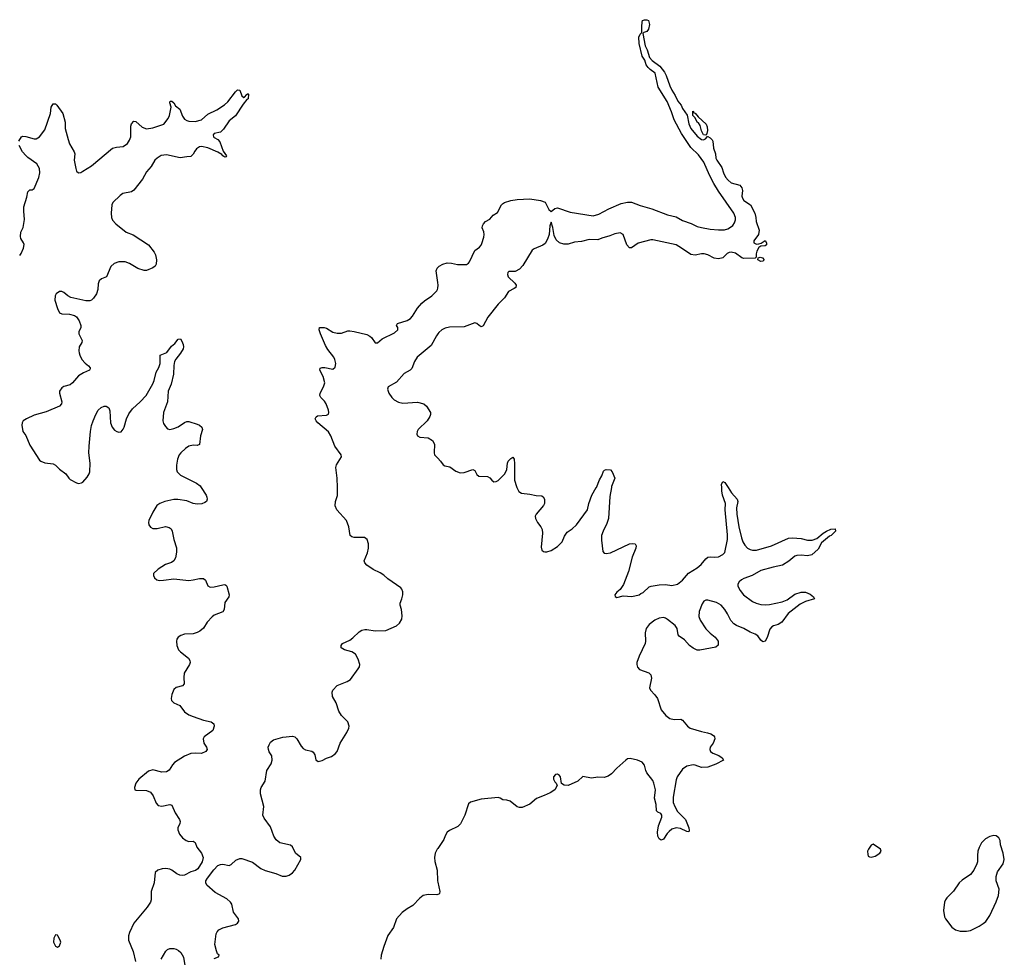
# Model space of a CAD drawing. Header units: inches. Extents: x 1682510 to 1839368, y 640758 to 791543.
# Tile 158 of 186: x 1806053 to 1815348, y 715568 to 724415. Entities that reach past the tile are written whole.
import ezdxf

# ---------------------------------------------------------------- set-up
doc = ezdxf.new("R2010")
doc.units = ezdxf.units.IN
doc.header["$MEASUREMENT"] = 0
for name, color, linetype in [('B8701', 7, 'Continuous'), ('B8702', 7, 'Continuous'), ('B8711', 7, 'Continuous'), ('B8712', 7, 'Continuous')]:
    doc.layers.add(name, color=color, linetype=linetype)

msp = doc.modelspace()

# ---------------------------------------------------------------- linework, layer by layer
at = {"layer": 'B8701', "color": 6, "elevation": 500}
for points in [[(1807768, 720000), (1807812.4, 719930), (1807821.6, 719910), (1807823.8, 719890), (1807816.3, 719870), (1807799.9, 719860.1), (1807771.8, 719848.2), (1807730, 719842.9), (1807690, 719849), (1807630, 719874.8), (1807547.8, 719887.8), (1807510, 719887.9), (1807424.9, 719870), (1807375.3, 719850), (1807347, 719830), (1807310, 719769.6), (1807272.9, 719690), (1807269, 719670), (1807272, 719650), (1807288.4, 719628.4), (1807310, 719614.9), (1807350, 719614), (1807430, 719632.2), (1807464.7, 719624.7), (1807484.4, 719610), (1807494, 719590), (1807508.9, 719510), (1807532.8, 719432.8), (1807534.3, 719390), (1807523, 719337), (1807508, 719310), (1807487, 719293), (1807430, 719274.8), (1807360.4, 719230), (1807315.5, 719190), (1807315.5, 719170), (1807326, 719150), (1807348.4, 719130), (1807370, 719124.5), (1807410, 719126), (1807510, 719140.5), (1807650, 719125.1), (1807691, 719129), (1807750, 719142.3), (1807790, 719141.7), (1807806.5, 719126.5), (1807830, 719072.4), (1807850, 719061.6), (1807890, 719063.9), (1807970, 719083.5), (1807990, 719084.9), (1807999.6, 719079.6), (1808009.3, 719069.3), (1808029.3, 718990), (1808027.3, 718970), (1807990, 718915.6), (1807982.3, 718850), (1807970, 718827.8), (1807890, 718795.2), (1807870, 718780.3), (1807824.4, 718730), (1807787.2, 718672.8), (1807754.6, 718645.4), (1807730, 718632.4), (1807690, 718620.2), (1807610, 718615.9), (1807574.6, 718605.4), (1807550, 718589.7), (1807536.1, 718570), (1807532.2, 718550), (1807537.1, 718510), (1807552.3, 718470), (1807570.2, 718450), (1807646.8, 718390), (1807659.5, 718370), (1807662, 718350), (1807655.6, 718330), (1807607.5, 718250), (1807601.6, 718210), (1807606, 718150), (1807590, 718128.6), (1807530, 718113), (1807510, 718094.4), (1807489.5, 718049.5), (1807484.4, 718010), (1807487.3, 717990), (1807508.8, 717970), (1807564.4, 717944.4), (1807610, 717884.5), (1807650, 717857.5), (1807690, 717839), (1807790, 717805.9), (1807860.7, 717790), (1807886.4, 717770), (1807890.3, 717750), (1807876.1, 717710), (1807794.9, 717650), (1807785.4, 717630), (1807791.7, 717590), (1807817.1, 717550), (1807822, 717530), (1807809.2, 717510), (1807770, 717491.6), (1807710, 717494.6), (1807670, 717490.9), (1807610, 717466.9), (1807514.7, 717405.3), (1807495.3, 717384.7), (1807464.8, 717335.2), (1807440.8, 717319.2), (1807396.1, 717316.1), (1807310, 717336.5), (1807270, 717326.2), (1807178, 717250), (1807150.9, 717210), (1807136.5, 717170), (1807140.5, 717150), (1807150, 717144.9), (1807250, 717141.5), (1807287, 717127), (1807313.4, 717093.4), (1807341.5, 717021.5), (1807362.2, 717002.2), (1807395.2, 716995.2), (1807470, 717011.4), (1807490, 717002.6), (1807522.4, 716930), (1807561.9, 716870), (1807568.2, 716850), (1807565, 716830), (1807547.5, 716790), (1807547.5, 716770), (1807562, 716730), (1807590, 716694.7), (1807625.3, 716670), (1807650, 716662.6), (1807690, 716662.7), (1807710, 716652.6), (1807727.1, 716607.1), (1807770.2, 716550), (1807785.8, 716510), (1807776.2, 716470), (1807736.5, 716403.5), (1807712.8, 716387.2), (1807670, 716373.5), (1807610, 716344.1), (1807590, 716340.8), (1807563.8, 716343.8), (1807536.7, 716356.7), (1807490, 716390.7), (1807470, 716400.3), (1807432.4, 716407.6), (1807397, 716403), (1807357.3, 716390), (1807332.8, 716367.2), (1807322.8, 716270), (1807294.9, 716190), (1807294, 716110), (1807287.8, 716090), (1807257.8, 716042.2), (1807130.3, 715890), (1807090, 715802.9), (1807079.3, 715770), (1807079.7, 715730), (1807123.4, 715623.4), (1807147.8, 715530)], [(1807890, 715556), (1807930, 715574), (1807935.3, 715590), (1807922, 715602), (1807910, 715628), (1807895.4, 715690), (1807908.6, 715788.6), (1807918.5, 715810), (1807932.5, 715827.5), (1807970, 715845.8), (1808090, 715879.3), (1808109.2, 715890), (1808120.9, 715910), (1808118, 715930), (1808073, 715993), (1808055.6, 716070), (1808044.4, 716090), (1808010, 716121.5), (1807900.2, 716180.2), (1807821.5, 716250), (1807810.9, 716270), (1807811.9, 716290), (1807825.6, 716314.4), (1807885, 716395), (1807925.4, 716434.6), (1807950, 716445), (1807970, 716446.7), (1808030, 716434.4), (1808050, 716445.5), (1808093.9, 716486.1), (1808130, 716500.6), (1808150, 716500.2), (1808250, 716465.8), (1808330, 716407.4), (1808370, 716386.3), (1808470, 716359.5), (1808530, 716334.3), (1808570, 716334.3), (1808597.8, 716342.2), (1808630, 716364.4), (1808651.5, 716390), (1808707, 716490), (1808706.6, 716510), (1808658.4, 716550), (1808630, 716609.3), (1808610, 716625.6), (1808510, 716649.7), (1808475.7, 716675.7), (1808452, 716712), (1808420.4, 716800.4), (1808359.8, 716879.8), (1808348.9, 716908.9), (1808359.3, 716990), (1808326.6, 717110), (1808328, 717150), (1808333.1, 717170), (1808370.9, 717230), (1808387.4, 717330), (1808427.5, 717392.5), (1808438, 717430), (1808432.5, 717470), (1808407.8, 717507.8), (1808401.3, 717530), (1808400.2, 717550), (1808407, 717573), (1808422.1, 717597.9), (1808450, 717620.8), (1808535.9, 717644.1), (1808630, 717655.2), (1808650, 717647.2), (1808670.4, 717630), (1808710, 717562), (1808730, 717539.3), (1808750, 717527), (1808810, 717513.1), (1808823, 717503), (1808838.6, 717478.6), (1808850.4, 717430.4), (1808870, 717417.1), (1808910, 717424.9), (1808950, 717446.5), (1808996.1, 717463.9), (1809031.9, 717488.1), (1809051.2, 717510), (1809078.3, 717590), (1809141.6, 717690), (1809162, 717730), (1809164.5, 717750), (1809151.6, 717790), (1809091.5, 717850), (1809066, 717890), (1809041.1, 717970), (1809006.8, 718030), (1809002.8, 718070), (1809010, 718090.3), (1809050, 718132.9), (1809146, 718170), (1809175.6, 718190), (1809249.6, 718290), (1809260.5, 718310), (1809264.2, 718330), (1809250, 718382.7), (1809223.6, 718430), (1809190, 718450.9), (1809119.3, 718470), (1809089.6, 718490), (1809087.3, 718510), (1809100.9, 718530), (1809170, 718562), (1809198.3, 718581.7), (1809259.6, 718640.4), (1809284.5, 718655.5), (1809310, 718662.7), (1809330, 718662.7), (1809410.2, 718650.2), (1809510, 718651.4), (1809610, 718696.5), (1809638.7, 718721.3), (1809661.8, 718758.2), (1809665.3, 718790), (1809657.7, 718850), (1809643.5, 718890), (1809643.5, 718910), (1809661.8, 718950), (1809668.7, 718990), (1809670, 719018), (1809661.8, 719041.8), (1809650, 719055.4), (1809530, 719139.1), (1809490, 719175.1), (1809456.5, 719196.5), (1809390, 719226.9), (1809329.6, 719270), (1809310, 719289.6), (1809306.6, 719310), (1809336.6, 719383.4), (1809346.2, 719430), (1809345.7, 719470), (1809333.3, 719510), (1809309.7, 719529.7), (1809210, 719531.1), (1809190, 719535.8), (1809173.3, 719550), (1809160.9, 719630), (1809137.7, 719690), (1809047, 719790), (1809030, 719828), (1809033.3, 719870), (1809053.6, 719926.4), (1809055, 719944.9), (1809053.1, 720000)], [(1810000, 716595.9), (1809995.9, 716590), (1809977, 716550), (1809969.6, 716510), (1809971.7, 716471.7), (1809995.2, 716390), (1809997, 716290), (1810000, 716276.2)], [(1810000, 716159.6), (1809990, 716156.6), (1809910, 716159.9), (1809863.1, 716150), (1809830, 716127.2), (1809763.6, 716056.4), (1809710, 716026), (1809663.4, 715990), (1809610.1, 715930), (1809581.9, 715850), (1809530, 715774), (1809489.4, 715670), (1809466, 715590), (1809462, 715550)], [(1807389.7, 715550), (1807433.1, 715626.9), (1807450, 715641.8), (1807469.9, 715650.1), (1807508.3, 715651.7), (1807530, 715645), (1807552.8, 715632.8), (1807573.6, 715613.6), (1807598.5, 715570), (1807611.8, 715491.8)]]:
    msp.add_lwpolyline(points, dxfattribs=at)
msp.add_lwpolyline([(1806390, 715779.3), (1806375.5, 715750), (1806373, 715710), (1806390, 715674.8), (1806410, 715664), (1806430, 715676), (1806440.7, 715710), (1806436.9, 715730), (1806414.5, 715770), (1806410, 715776)], close=True, dxfattribs=at)
at = {"layer": 'B8702', "color": 6, "elevation": 500}
for points in [[(1806045.6, 723270), (1806069.3, 723310), (1806083, 723317), (1806110, 723314.6), (1806190, 723290.3), (1806210, 723291.6), (1806241.3, 723310), (1806290, 723377.3), (1806344.2, 723530), (1806350, 723590.7), (1806370, 723623), (1806390, 723623), (1806403, 723610), (1806459.6, 723530), (1806482.4, 723450), (1806483.9, 723390), (1806510, 723284.9), (1806524.6, 723244.6), (1806569.1, 723170), (1806574.3, 723150), (1806567.2, 723090), (1806582.4, 723010), (1806590, 722986.8), (1806610, 722970.6), (1806630, 722974.4), (1806650, 722984.9), (1806730, 723035.2), (1806930, 723203.2), (1806966.2, 723213.9), (1807030, 723219.4), (1807070, 723248.3), (1807090, 723277.4), (1807103.4, 723310), (1807103.2, 723410), (1807110, 723433.7), (1807130, 723459), (1807150, 723455.5), (1807210, 723400.2), (1807250, 723386.3), (1807310, 723394.8), (1807413.3, 723430), (1807456, 723484), (1807467, 723510), (1807484.7, 723590), (1807469.7, 723630), (1807474, 723646), (1807490, 723647.7), (1807507.7, 723630), (1807523, 723603), (1807563.6, 723570), (1807590, 723503.8), (1807610, 723477), (1807630, 723464.6), (1807650, 723459), (1807710, 723456.3), (1807770, 723471.3), (1807830, 723523.9), (1807914.4, 723565.6), (1807987.4, 723612.6), (1808018, 723642), (1808090, 723735.3), (1808110, 723753), (1808130, 723751.3), (1808150, 723698), (1808170, 723681), (1808176.5, 723683.5), (1808198, 723710), (1808210, 723718), (1808214.4, 723714.4), (1808210.5, 723670), (1808198, 723662), (1808161.8, 723618.2), (1808091.3, 723508.7), (1808030, 723461.1), (1807977, 723383), (1807950, 723354.3), (1807890, 723341.5), (1807880.2, 723330), (1807883.9, 723310), (1807890, 723302.7), (1807924.7, 723284.7), (1807943.7, 723263.7), (1807974.4, 723174.4), (1808004.7, 723130), (1807999.8, 723120.2), (1807990, 723119), (1807970, 723129.4), (1807963.2, 723143.2), (1807925.2, 723165.2), (1807830, 723205.1), (1807770, 723220.4), (1807750, 723216.9), (1807723.2, 723196.8), (1807705.2, 723174.8), (1807690, 723145.6), (1807670, 723124.5), (1807630, 723122.9), (1807568.8, 723111.2), (1807439.6, 723139.6), (1807390, 723133.2), (1807350.3, 723110), (1807330, 723089.7), (1807293.2, 723030), (1807250, 722981), (1807211.6, 722910), (1807130, 722806.6), (1807108.3, 722791.7), (1807026, 722774), (1807002.6, 722757.4), (1806933.7, 722690), (1806924.4, 722670), (1806916.9, 722590), (1806918.9, 722550), (1806930, 722522.4), (1806959.6, 722490), (1807059.6, 722410), (1807125.4, 722385.4), (1807270.6, 722290), (1807322.5, 722222.5), (1807336.7, 722196.7), (1807346.4, 722150), (1807341.6, 722110), (1807332.4, 722090), (1807310, 722075.6), (1807250, 722047.8), (1807230, 722047.8), (1807170, 722067.3), (1807090, 722116.4), (1807050, 722132.3), (1806990, 722129.7), (1806945.7, 722114.3), (1806913.1, 722086.9), (1806872, 721988), (1806824.7, 721970), (1806802.8, 721950), (1806795.5, 721924.5), (1806791.8, 721870), (1806778.7, 721830), (1806750, 721787), (1806731.4, 721768.6), (1806716.9, 721763.1), (1806677.3, 721762.7), (1806535.1, 721795.1), (1806508.5, 721808.5), (1806470, 721841.6), (1806450, 721849.6), (1806430, 721849.6), (1806399.3, 721830), (1806387, 721810), (1806384.6, 721770), (1806409.1, 721689.1), (1806430, 721650.6), (1806450, 721640.3), (1806523.5, 721636.5), (1806570, 721624.7), (1806590.8, 721610.8), (1806615.6, 721575.6), (1806631, 721530), (1806631.9, 721510), (1806611.2, 721470), (1806610.6, 721450), (1806642.8, 721390), (1806638.9, 721370), (1806615.9, 721330), (1806610.9, 721290), (1806613.5, 721273.5), (1806619.7, 721250), (1806640.9, 721210), (1806670, 721176), (1806701.5, 721150), (1806718.9, 721130), (1806717.5, 721122.5), (1806714, 721110), (1806655.3, 721084.7), (1806610, 721054.2), (1806551.8, 720988.2), (1806530, 720971.3), (1806470, 720953.6), (1806450, 720940.9), (1806430.4, 720910), (1806428.9, 720890), (1806451.4, 720810), (1806446.7, 720790), (1806430.3, 720770), (1806304.9, 720715.1), (1806190, 720683.7), (1806116.4, 720650), (1806087.6, 720630), (1806076.5, 720610), (1806073.6, 720590), (1806082, 720530), (1806112, 720492), (1806150, 720402.4), (1806240.8, 720260.8), (1806253, 720250), (1806290, 720234.7), (1806370, 720223.2), (1806390, 720213.6), (1806430, 720175.2), (1806490, 720130.3), (1806516.5, 720090), (1806530, 720077.4), (1806590, 720045.4), (1806610, 720039.7), (1806635.9, 720044.1), (1806648.6, 720051.4), (1806690, 720100.4), (1806709.7, 720130), (1806716.5, 720150), (1806718.8, 720230), (1806706.2, 720330), (1806707.8, 720390), (1806722, 720530), (1806732.6, 720587.4), (1806746.1, 720630), (1806771.8, 720690), (1806794.9, 720730), (1806822.2, 720757.8), (1806850, 720767.5), (1806870, 720767.5), (1806894.3, 720754.3), (1806905.7, 720725.7), (1806910, 720611), (1806926.9, 720570), (1806950, 720543.7), (1806970, 720530.4), (1806990, 720523.8), (1807010, 720528.2), (1807030, 720550.5), (1807039.2, 720570), (1807060.3, 720650), (1807083.4, 720696.6), (1807117.8, 720742.2), (1807190, 720808.6), (1807246.2, 720870), (1807310, 720979.2), (1807322.5, 721010), (1807342.2, 721090), (1807366.2, 721133.9), (1807379.5, 721170), (1807378.5, 721250), (1807443.6, 721276.4), (1807485.2, 721334.8), (1807519, 721361), (1807550, 721400.4), (1807570, 721404.9), (1807582.6, 721382.6), (1807596.5, 721350), (1807599.7, 721330), (1807596.1, 721310), (1807571.1, 721270), (1807526.2, 721213.8), (1807515.9, 721190), (1807508.9, 721151.1), (1807504.2, 721070), (1807483.2, 720976.8), (1807455.4, 720910), (1807449.2, 720810), (1807412, 720710), (1807404.2, 720630), (1807410, 720606.7), (1807430, 720576), (1807450, 720555.6), (1807469.3, 720549.3), (1807510, 720557.3), (1807550, 720572.3), (1807610, 720616.1), (1807630, 720625.2), (1807650, 720624.6), (1807730, 720600.1), (1807750, 720589.6), (1807772.4, 720570), (1807778.9, 720550), (1807758.8, 720490), (1807752.3, 720407.7), (1807730, 720396.4), (1807690, 720399.5), (1807650, 720390.5), (1807619.2, 720370), (1807573.4, 720330), (1807557.6, 720310), (1807542.9, 720270), (1807532.4, 720212.4), (1807532.4, 720172.4), (1807538.5, 720150), (1807570, 720119.3), (1807722.5, 720042.5), (1807757.1, 720017.1), (1807768, 720000)], [(1806053.5, 722190), (1806067.2, 722210), (1806090, 722260.5), (1806094.3, 722294.3), (1806089.8, 722309.8), (1806065.6, 722350), (1806062, 722370), (1806064.4, 722410), (1806086.2, 722453.8), (1806098.4, 722530), (1806091.1, 722610), (1806092.6, 722650), (1806120.5, 722739.5), (1806130, 722790.5), (1806150, 722808.9), (1806170.8, 722809.2), (1806190, 722821.6), (1806233.3, 722926.7), (1806244.3, 722970), (1806239.8, 723010), (1806214.7, 723054.7), (1806130, 723114.8), (1806110, 723132.6), (1806081.4, 723170), (1806049.7, 723230)], [(1810000, 721936), (1809984.9, 722044.9), (1809993.4, 722070), (1810000, 722076.7)], [(1809053.1, 720000), (1809049.8, 720089.8), (1809036.4, 720190), (1809043.3, 720216.7), (1809091, 720290), (1809088, 720310), (1809027.8, 720390), (1808989.8, 720490), (1808970, 720525.1), (1808866.6, 720610), (1808851.2, 720630), (1808844, 720650), (1808851.2, 720668.8), (1808863.6, 720676.4), (1808950, 720685.3), (1808967.5, 720692.5), (1808972.4, 720707.6), (1808969.6, 720730.4), (1808946.6, 720790), (1808930, 720814.5), (1808894.8, 720850), (1808886.5, 720870), (1808889, 720890), (1808922.2, 720950), (1808932.7, 720990), (1808917.1, 721050), (1808886.2, 721110), (1808890, 721126.8), (1808907.4, 721132.6), (1808932.4, 721132.4), (1809010, 721118.9), (1809030, 721137.3), (1809037.7, 721170), (1809029.7, 721210), (1809019.7, 721230), (1808963.5, 721303.5), (1808941.1, 721341.1), (1808892.8, 721450), (1808881.5, 721490), (1808884, 721510), (1808928.9, 721511.1), (1808950, 721505.5), (1809008.1, 721468.1), (1809050, 721456.3), (1809090, 721457.2), (1809150, 721478.3), (1809170, 721479.6), (1809210, 721474.9), (1809330, 721443.6), (1809359.3, 721430), (1809375.3, 721415.3), (1809410, 721365.5), (1809430, 721368), (1809476.1, 721403.9), (1809590, 721460.5), (1809621.8, 721490), (1809622.2, 721510), (1809611.9, 721530), (1809619.7, 721550), (1809710, 721577.9), (1809743.2, 721596.8), (1809762.2, 721617.8), (1809810, 721693.7), (1809850, 721741.5), (1809875.8, 721764.1), (1809944.2, 721810), (1809990, 721856.5), (1809998.3, 721870), (1810000, 721882.7)], [(1810000, 721451.8), (1809986.5, 721433.5), (1809937.5, 721342.5), (1809804.6, 721230), (1809778.9, 721190), (1809755.6, 721124.4), (1809740.4, 721110), (1809683.4, 721076.6), (1809610, 720995.4), (1809531, 720950), (1809524.7, 720930), (1809531, 720909), (1809538, 720890), (1809566.4, 720850), (1809588.7, 720828.7), (1809630, 720805.8), (1809670, 720795.8), (1809810, 720806.6), (1809868.4, 720790), (1809893.4, 720770), (1809930.3, 720710), (1809931.4, 720690), (1809926.2, 720670), (1809898.4, 720630), (1809816.3, 720550), (1809806, 720530), (1809803.8, 720503.8), (1809809.5, 720489.5), (1809830, 720477.5), (1809910, 720471), (1809950, 720445.5), (1809968.7, 720410), (1809966, 720330), (1809969.1, 720310), (1810000, 720278.2)]]:
    msp.add_lwpolyline(points, dxfattribs=at)
at = {"layer": 'B8711', "color": 6, "elevation": 500}
for points in [[(1812741.3, 720000), (1812774.2, 719950), (1812826, 719890), (1812831.9, 719870), (1812820.1, 719810), (1812823.7, 719750), (1812841.3, 719630), (1812867.5, 719527.5), (1812879.8, 719490), (1812897.9, 719457.9), (1812924, 719430), (1812950, 719415.6), (1812970.2, 719410.2), (1813010, 719411), (1813149.6, 719450), (1813310, 719522.2), (1813350, 719525), (1813430, 719518.6), (1813490, 719503.9), (1813534.1, 719505.9), (1813578.9, 719521.1), (1813638.4, 719570), (1813670, 719590.3), (1813710, 719607.3), (1813751.3, 719611.3), (1813754.8, 719590), (1813714, 719550), (1813698.2, 719541.8), (1813621.7, 719478.3), (1813590, 719419.3), (1813530, 719367.3), (1813490, 719357.3), (1813430, 719364.4), (1813390, 719360.7), (1813370, 719352.1), (1813315.3, 719304.7), (1813253, 719267), (1813164.9, 719250), (1813050, 719219.6), (1812969.2, 719170.8), (1812890, 719143.5), (1812866, 719130), (1812843.6, 719110), (1812832.8, 719090), (1812832.8, 719070), (1812853.6, 719030), (1812886, 718990), (1812970, 718925.4), (1813006.4, 718910), (1813050, 718898.9), (1813090, 718895.1), (1813130, 718898.5), (1813250, 718921.5), (1813297.6, 718942.3), (1813370, 718994.8), (1813430, 719013.4), (1813470, 719012.8), (1813515.3, 718995.3), (1813546.7, 718970), (1813556.3, 718950), (1813470, 718925.5), (1813420.3, 718899.7), (1813306.9, 718813.1), (1813246.7, 718730), (1813214.3, 718710), (1813170, 718696.2), (1813153.7, 718686.3), (1813136.1, 718663.9), (1813110, 718584.5), (1813090, 718552), (1813070, 718545.6), (1813050, 718562), (1813020.3, 718600.3), (1812997.7, 718617.7), (1812950, 718636), (1812890, 718669.7), (1812819.5, 718699.5), (1812794.5, 718714.5), (1812766.2, 718746.2), (1812735.9, 718810), (1812710.7, 718850), (1812675.3, 718890), (1812630, 718915), (1812550, 718939.8), (1812530, 718939.8), (1812512.4, 718930), (1812494.8, 718905.2), (1812467.4, 718830), (1812464.7, 718784.7), (1812476, 718750), (1812530, 718667.4), (1812570, 718625.7), (1812617.1, 718590), (1812648, 718550), (1812647.7, 718512.3), (1812626.2, 718493.8), (1812475.1, 718464.9), (1812450, 718468), (1812410, 718484.7), (1812375.1, 718510), (1812330, 718563.1), (1812278.6, 718598.6), (1812270.6, 718610.6), (1812259.4, 718670), (1812240.3, 718700.3), (1812170, 718755.9), (1812150, 718769.2), (1812130, 718775.2), (1812090, 718768.1), (1812050, 718748.7), (1811995.9, 718710), (1811965.7, 718670), (1811956.6, 718630), (1811961, 718550), (1811956.5, 718530), (1811900.2, 718410), (1811879.7, 718350), (1811878, 718330), (1811885.1, 718305.1), (1811904, 718284), (1811993.8, 718253.8), (1812012.4, 718232.4), (1812016.3, 718203.7), (1811999.3, 718110), (1812008, 718090), (1812050, 718044.9), (1812073.1, 718010), (1812110, 717904), (1812152.2, 717850), (1812190, 717823.1), (1812230, 717811.5), (1812294.3, 717814.3), (1812310, 717806.7), (1812357.4, 717750), (1812383.8, 717730), (1812490, 717698.4), (1812546.8, 717686.8), (1812576.5, 717676.5), (1812601.7, 717661.7), (1812612.4, 717650), (1812615.3, 717630), (1812598.7, 717590), (1812572.4, 717550), (1812568.5, 717530), (1812574.4, 717510), (1812595.2, 717495.2), (1812653.8, 717473.8), (1812683.7, 717450), (1812696.3, 717430), (1812625.8, 717390), (1812550, 717361.8), (1812490, 717359.7), (1812430, 717381.8), (1812410, 717384.6), (1812349.6, 717370.4), (1812310, 717343.1), (1812258.9, 717270), (1812250, 717244.5), (1812221.9, 717078.1), (1812222.6, 717030), (1812236.8, 716990), (1812263, 716943), (1812337.1, 716870), (1812370.7, 716790), (1812374.5, 716765.5), (1812370, 716752.3), (1812350, 716755.3), (1812290, 716785.3), (1812250, 716790.8), (1812210, 716776.1), (1812184.6, 716755.4), (1812164.8, 716735.2), (1812130, 716683.1), (1812110, 716674.5), (1812090, 716686.6), (1812078.4, 716710), (1812072.7, 716750), (1812084.8, 716810), (1812114.4, 716890), (1812114.2, 716910), (1812104.7, 716924.8), (1812077.6, 716937.6), (1812064.4, 716950), (1812061.2, 717010), (1812045.3, 717070), (1812054.3, 717150), (1812041, 717210), (1812030, 717235.4), (1811974.7, 717310), (1811964.7, 717330), (1811950, 717382.7), (1811930, 717409.6), (1811884.5, 717430), (1811814.7, 717445.3), (1811790, 717440.4), (1811776.5, 717430), (1811690, 717353.3), (1811639.8, 717300.2), (1811610, 717277.4), (1811570, 717264.5), (1811510, 717268.4), (1811450, 717260.2), (1811370, 717275.1), (1811322.4, 717230), (1811230, 717189.8), (1811192.4, 717192.4), (1811166.8, 717206.8), (1811157.2, 717270), (1811150, 717282.4), (1811130, 717296), (1811110, 717294), (1811092.9, 717270), (1811092.9, 717250), (1811104.1, 717224.1), (1811118.8, 717210), (1811127.3, 717190), (1811104, 717150), (1811059.9, 717120.1), (1811005.7, 717094.3), (1810932.1, 717067.9), (1810870, 717012), (1810797.6, 716982.4), (1810770, 716980.8), (1810750, 716987.1), (1810682.8, 717042.8), (1810652.3, 717052.3), (1810614.6, 717054.6), (1810590, 717070.7), (1810570, 717076.3), (1810410, 717061.7), (1810310, 717033.5), (1810290, 717015.1), (1810256.8, 716910), (1810213.3, 716826.7), (1810190, 716803.1), (1810110, 716765.2), (1810090, 716750.4), (1810070, 716714.8), (1810058.6, 716681.4), (1810000, 716595.9)], [(1810747.7, 720000), (1810765.2, 719965.2), (1810790, 719946.7), (1810870, 719939.7), (1810930, 719927.1), (1810982, 719922), (1810994.7, 719914.7), (1811007.8, 719890), (1811007.1, 719850), (1810997.6, 719830), (1810929.1, 719750), (1810920.9, 719730), (1810922.3, 719710), (1810940.3, 719670), (1810972, 719630), (1810985.3, 719605.2), (1810987.4, 719570), (1810977.5, 719437.5), (1810982, 719410), (1810997.5, 719397.5), (1811010, 719393.4), (1811030, 719394.9), (1811070, 719407.2), (1811130, 719445.3), (1811174.3, 719490), (1811197.7, 719542.3), (1811221.5, 719578.5), (1811270, 719612.9), (1811310, 719649), (1811413.6, 719790), (1811425.1, 719850), (1811453.6, 719930), (1811495.9, 720000)], [(1811638.9, 720000), (1811623.7, 719916.3), (1811611, 719709), (1811597.5, 719662.5), (1811560.2, 719590), (1811546.2, 719550), (1811545, 719504.9), (1811557.1, 719397.1), (1811570, 719382), (1811590, 719377.1), (1811630, 719384.9), (1811810.3, 719470.3), (1811833.8, 719473.8), (1811862, 719470), (1811874, 719450), (1811870.5, 719430), (1811835.6, 719344.4), (1811800.3, 719210), (1811754, 719086), (1811721.1, 719038.9), (1811690, 719014.3), (1811670.7, 718990), (1811674.4, 718974.4), (1811690, 718964), (1811750, 718978), (1811831.3, 718971.3), (1811902, 718990), (1811917.5, 719002.5), (1811939, 719010), (1811995.1, 719064.9), (1812015.3, 719070), (1812090, 719083.9), (1812150, 719085), (1812210, 719078.1), (1812263, 719090), (1812310, 719127.6), (1812366, 719194), (1812450, 719244.5), (1812484.9, 719275.1), (1812530, 719327.2), (1812550, 719342.6), (1812570, 719347.5), (1812610, 719342.7), (1812650, 719348.5), (1812690, 719368.3), (1812710, 719387.7), (1812734.2, 719510), (1812735.2, 719555.2), (1812714.5, 719790), (1812715, 719850), (1812688.2, 719930), (1812681.3, 719970), (1812680.1, 720000)], [(1810000, 716276.2), (1810018.7, 716190), (1810017.3, 716170), (1810010, 716162.7), (1810000, 716159.6)]]:
    msp.add_lwpolyline(points, dxfattribs=at)
at = {"layer": 'B8711', "color": 6, "elevation": 600}
for points in [[(1815250, 716716.9), (1815210, 716707.8), (1815170, 716686), (1815132.4, 716650), (1815110, 716605.2), (1815099.5, 716570), (1815093.7, 716530), (1815093.7, 716470), (1815088.8, 716450), (1815060.3, 716390), (1815028.5, 716350), (1814950, 716294.8), (1814922.8, 716270), (1814867.9, 716192.1), (1814806.7, 716130), (1814792.2, 716110), (1814784.6, 716090), (1814774.3, 716010), (1814782.6, 715950), (1814792.2, 715930), (1814852.8, 715852.8), (1814887.9, 715827.9), (1814930, 715815.3), (1814990, 715814.6), (1815030, 715822.6), (1815110, 715861.6), (1815150, 715886), (1815172.9, 715907.1), (1815210, 715963.8), (1815270, 716090.4), (1815292.4, 716150), (1815298.6, 716210), (1815271.4, 716290), (1815270.8, 716330), (1815285, 716375), (1815338, 716450), (1815348, 716490), (1815338.3, 716550), (1815312.8, 716630), (1815307.6, 716670), (1815295.4, 716695.4), (1815270, 716713.6)], [(1814110, 716637.2), (1814090, 716625.2), (1814064.9, 716590), (1814057.3, 716570), (1814058.8, 716538.8), (1814064, 716524), (1814076, 716516), (1814090, 716514.8), (1814130, 716523.7), (1814174, 716550), (1814186.6, 716570), (1814178, 716590)]]:
    msp.add_lwpolyline(points, close=True, dxfattribs=at)
at = {"layer": 'B8712', "color": 6, "elevation": 500}
for points in [[(1810000, 722076.7), (1810013.1, 722090), (1810046.6, 722110), (1810090, 722121.6), (1810130, 722119.6), (1810186.8, 722106.8), (1810250, 722104.4), (1810270, 722106.8), (1810290, 722117.6), (1810299.8, 722130), (1810350, 722237.4), (1810392.8, 722270), (1810410, 722287.2), (1810417, 722303), (1810435.6, 722364.4), (1810438.5, 722390), (1810434.7, 722414.7), (1810418.7, 722450), (1810421, 722470), (1810430.8, 722489.2), (1810450, 722510.3), (1810490, 722534.9), (1810522.9, 722570), (1810564.4, 722595.6), (1810602.3, 722670), (1810610, 722676.8), (1810630, 722691.1), (1810690, 722709.6), (1810750, 722718), (1810870, 722724), (1810970.1, 722710.1), (1811013.8, 722693.8), (1811050, 722624.4), (1811070, 722604.2), (1811104.9, 722635.1), (1811130, 722640.3), (1811250, 722598.3), (1811465.9, 722565.9), (1811520.5, 722579.5), (1811614, 722630), (1811730, 722680.4), (1811790, 722694.3), (1811830, 722694.1), (1811910, 722661.8), (1812021.5, 722630), (1812170, 722574.6), (1812250, 722556.2), (1812310, 722519.3), (1812391.9, 722491.9), (1812450, 722464.6), (1812490, 722453.5), (1812570, 722439.8), (1812650, 722432.8), (1812706, 722434), (1812736.9, 722443.1), (1812763, 722457), (1812784.9, 722475.1), (1812802, 722498), (1812811.5, 722528.5), (1812811.5, 722550), (1812794.3, 722590), (1812650, 722797.6), (1812605.7, 722870), (1812564, 722950), (1812510.7, 723070), (1812460.7, 723140.7), (1812388.9, 723210), (1812301.4, 723341.4), (1812230.6, 723470), (1812205.9, 723545.9), (1812164, 723644), (1812079.8, 723779.8), (1812052.4, 723910), (1812004.1, 723944.1), (1811984.6, 723964.6), (1811968.3, 723990), (1811953.1, 724033.1), (1811930, 724071.8), (1811902, 724190), (1811899.3, 724250), (1811910, 724279.1), (1811926.8, 724293.2), (1811925.4, 724350), (1811928.2, 724391.8), (1811933.6, 724406.4), (1811950, 724415.5), (1811974.6, 724414.6), (1811988.3, 724408.3), (1811999.2, 724370), (1811990, 724325.1), (1811974.6, 724305.4), (1811945.2, 724294.8), (1811936, 724284), (1811959.2, 724170), (1811977.2, 724130), (1811998.9, 724058.9), (1812023.7, 724030), (1812095.9, 723976), (1812140.3, 723920.3), (1812157.3, 723890), (1812190, 723790.5), (1812209.4, 723749.4), (1812241, 723701), (1812266.9, 723646.9), (1812297.1, 723610), (1812310, 723578), (1812355.3, 723515.3), (1812368.6, 723431.4), (1812390, 723388), (1812450, 723315.5), (1812490, 723286), (1812510, 723282), (1812526, 723290), (1812546, 723314), (1812550, 723314), (1812570, 723302), (1812590, 723282), (1812596, 723270), (1812604, 723204), (1812621, 723150), (1812624.9, 723110), (1812633.4, 723090), (1812680, 723020), (1812695.9, 722970), (1812716.2, 722930), (1812740.6, 722900.6), (1812770, 722877.6), (1812850, 722853.4), (1812870, 722830.4), (1812875.8, 722804.2), (1812870.4, 722750), (1812877.1, 722730), (1812890.5, 722710), (1812951.3, 722670), (1812992.4, 722590), (1813004, 722550), (1813006.4, 722510), (1813032.9, 722430), (1813029.1, 722390), (1812983.7, 722330), (1812984, 722310), (1813010, 722298), (1813030, 722299.1), (1813052.9, 722307.1), (1813090, 722330.8), (1813104.7, 722310), (1813104.7, 722290), (1813090, 722281.2), (1813050, 722279.3), (1813030, 722266.6), (1813011.6, 722230), (1813005.8, 722205.8), (1813005.4, 722174.6), (1812994.8, 722165.2), (1812890, 722160.9), (1812870, 722167), (1812811.9, 722211.9), (1812770, 722221.3), (1812750, 722219.6), (1812730.8, 722210), (1812691.7, 722168.3), (1812650, 722158.7), (1812610, 722165.5), (1812550, 722195.6), (1812514.4, 722205.6), (1812490, 722205.4), (1812430, 722193.3), (1812390, 722198.7), (1812301, 722261), (1812249.8, 722289.8), (1812030, 722338.4), (1812010, 722338.4), (1811892, 722308), (1811830, 722262), (1811810, 722262), (1811786.2, 722290), (1811750, 722387.6), (1811723, 722403), (1811670, 722395.8), (1811625.4, 722374.6), (1811550, 722355.2), (1811510, 722339.9), (1811430, 722340.5), (1811356, 722324), (1811290, 722317), (1811230, 722296.5), (1811190, 722296.2), (1811149.6, 722309.6), (1811117.3, 722337.3), (1811098.8, 722378.8), (1811085.3, 722454.7), (1811070, 722506), (1811056.5, 722470), (1811051, 722390), (1811035.1, 722344.9), (1811014.8, 722305.2), (1810991.9, 722288.1), (1810910, 722252.9), (1810890, 722239.8), (1810803, 722097), (1810770, 722060.7), (1810730, 722040.7), (1810670, 722038.7), (1810661.3, 722030), (1810658, 722010), (1810663.6, 721990), (1810726, 721930), (1810738.9, 721910), (1810735.8, 721890), (1810722, 721878), (1810667.8, 721850), (1810631.2, 721790), (1810570, 721729.8), (1810472, 721610), (1810430, 721525.3), (1810410, 721518.2), (1810389.9, 721529.9), (1810370, 721549.7), (1810350, 721555.1), (1810250, 721517.4), (1810110, 721513.6), (1810070, 721503.9), (1810036.9, 721490), (1810010, 721465.3), (1810000, 721451.8)], [(1810000, 721882.7), (1810003.6, 721910), (1810000, 721936)], [(1810000, 720278.2), (1810027.3, 720250), (1810050, 720216.5), (1810065.9, 720205.9), (1810115.1, 720195.1), (1810170, 720156.9), (1810210, 720139.7), (1810250, 720142.6), (1810332, 720172), (1810350, 720162.8), (1810370, 720124), (1810388.8, 720108.8), (1810470, 720104.9), (1810490, 720094), (1810510, 720070.7), (1810530, 720056.3), (1810550, 720057.1), (1810570, 720068.5), (1810633.3, 720130), (1810653, 720170), (1810657.8, 720230), (1810665.8, 720250), (1810690, 720276.5), (1810710, 720287.7), (1810721.3, 720270), (1810724.6, 720224.6), (1810724.3, 720070), (1810742.6, 720010), (1810747.7, 720000)], [(1811495.9, 720000), (1811497.4, 720002.6), (1811527.7, 720072.3), (1811549.8, 720110), (1811564.9, 720155.1), (1811574.2, 720165.8), (1811588.7, 720170), (1811630, 720168.2), (1811647.8, 720147.7), (1811672.2, 720090), (1811640.7, 720010), (1811638.9, 720000)], [(1812680.1, 720000), (1812678.9, 720030), (1812690, 720057.3), (1812710, 720047.7), (1812741.3, 720000)]]:
    msp.add_lwpolyline(points, dxfattribs=at)
for points in [[(1812530, 723326), (1812509, 723329), (1812490, 723368), (1812476.4, 723416.4), (1812462, 723442), (1812449, 723450), (1812429, 723489), (1812408.7, 723510), (1812407.3, 723552.7), (1812414, 723550), (1812418, 723538), (1812430, 723534), (1812459.6, 723499.6), (1812534, 723430), (1812543.6, 723403.6), (1812544.7, 723370), (1812539.6, 723340.4), (1812534, 723326)], [(1813050, 722134.5), (1813022, 722150), (1813026, 722170), (1813044.4, 722175.6), (1813066, 722170), (1813080.5, 722150), (1813070, 722138)]]:
    msp.add_lwpolyline(points, close=True, dxfattribs=at)

doc.saveas('drawing.dxf')
